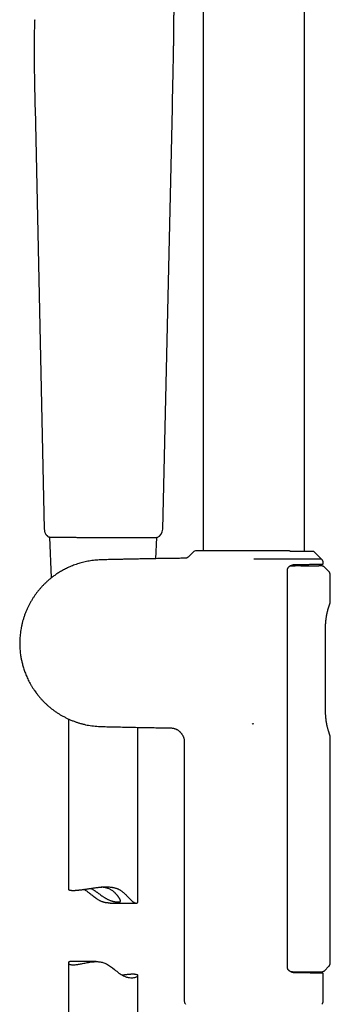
# Model space of a CAD drawing. Header units: millimetres. Extents: x 8 to 871, y 12 to 1888.
# Tile 67 of 114: x 88 to 155, y 1426 to 1639. Entities that reach past the tile are written whole.
import ezdxf

# ---------------------------------------------------------------- set-up
doc = ezdxf.new("R2010")
doc.units = ezdxf.units.MM

msp = doc.modelspace()

# ---------------------------------------------------------------- linework, layer by layer
at = {"color": 7, "linetype": 'Continuous', "lineweight": 30}
for p, q in [((127.6, 1839.51), (127.6, 1524.26)), ((149.5, 1524.13), (149.5, 1839.51)), ((91.26, 1638.77), (91.25, 1638.75)), ((91.27, 1638.81), (91.26, 1638.78)), ((91.31, 1638.92), (91.28, 1638.86)), ((91.3, 1638.92), (91.3, 1638.92)), ((91.3, 1638.92), (91.3, 1638.92)), ((91.33, 1638.96), (91.32, 1638.94)), ((91.35, 1619.84), (93.36, 1528.91)), ((118.91, 1528.91), (120.99, 1619.84)), ((94.38, 1527.21), (94.39, 1527.21)), ((94.48, 1527.19), (94.86, 1518.4)), ((117.43, 1522.56), (117.63, 1527.1)), ((125.46, 1523.96), (124.44, 1522.94)), ((146.16, 1524.25), (146.11, 1524.26)), ((146.19, 1524.25), (146.16, 1524.25)), ((153.15, 1522.46), (151.65, 1523.96)), ((138.55, 1522.43), (138.55, 1522.46)), ((146.41, 1521.01), (146.99, 1521)), ((146.99, 1521), (147.45, 1521)), ((149.5, 1521), (149.5, 1521.33)), ((153.06, 1521), (152.55, 1521.01)), ((153.55, 1521.56), (153.55, 1521.66)), ((154.71, 1519.82), (153.9, 1520.64)), ((145.85, 1434.12), (145.85, 1520.29)), ((155.05, 1513.18), (155.05, 1518.98)), ((154.04, 1489.42), (154.04, 1507.85)), ((98.55, 1487.95), (98.55, 1451.2)), ((138.26, 1486.9), (138.23, 1486.94)), ((138.26, 1486.9), (138.55, 1486.96)), ((113.55, 1448.44), (113.55, 1486.13)), ((123.55, 1483), (123.55, 1427.02)), ((155.05, 1435.32), (155.05, 1484.09)), ((107.55, 1448.18), (113.19, 1448.18)), ((104.56, 1435.53), (98.91, 1435.53)), ((98.55, 1435.28), (98.55, 1384.86)), ((146.87, 1433.33), (146.55, 1433.33)), ((153.35, 1433.05), (153.35, 1433.35)), ((153.85, 1433.62), (154.7, 1434.47)), ((113.55, 1384.86), (113.55, 1432.52)), ((153.55, 1427.02), (153.55, 1432.85))]:
    msp.add_line(p, q, dxfattribs=at)
at = {"color": 7, "linetype": 'Continuous', "lineweight": 30, "flags": 128}
for points in [[(117.68, 1527.11), (117.66, 1527.11), (117.63, 1527.1)], [(98.91, 1435.53), (98.85, 1435.53), (98.78, 1435.52), (98.72, 1435.5), (98.67, 1435.47), (98.63, 1435.44), (98.6, 1435.41), (98.57, 1435.37), (98.56, 1435.32), (98.55, 1435.28), (98.56, 1435.23), (98.57, 1435.18), (98.6, 1435.14), (98.64, 1435.09), (98.68, 1435.05), (98.74, 1435.01), (98.81, 1434.97), (98.89, 1434.94), (98.99, 1434.9), (99.1, 1434.88), (99.22, 1434.86), (99.36, 1434.84), (99.51, 1434.84), (99.67, 1434.84), (99.85, 1434.85), (100.04, 1434.86), (100.21, 1434.88), (100.39, 1434.9), (100.57, 1434.93), (100.77, 1434.96), (100.97, 1435), (101.18, 1435.04), (101.4, 1435.08), (101.63, 1435.13), (101.87, 1435.18), (102.12, 1435.23), (102.37, 1435.28), (102.63, 1435.33), (102.9, 1435.37), (103.17, 1435.42), (103.46, 1435.46), (103.74, 1435.49), (104.11, 1435.52), (104.49, 1435.53), (104.87, 1435.53), (105.06, 1435.51), (105.26, 1435.49), (105.44, 1435.47), (105.63, 1435.43), (105.82, 1435.39), (106.01, 1435.34), (106.2, 1435.28), (106.38, 1435.21), (106.57, 1435.13), (106.75, 1435.04), (106.98, 1434.91), (107.21, 1434.78), (107.44, 1434.63), (107.66, 1434.48), (108.08, 1434.16), (108.5, 1433.83), (108.74, 1433.63), (108.98, 1433.44), (109.22, 1433.25), (109.46, 1433.07), (109.71, 1432.89), (109.96, 1432.73), (110.21, 1432.58), (110.47, 1432.46), (110.63, 1432.38), (110.79, 1432.32), (110.95, 1432.26), (111.11, 1432.21), (111.27, 1432.17), (111.42, 1432.13), (111.57, 1432.1), (111.72, 1432.08), (111.99, 1432.05), (112.24, 1432.04), (112.48, 1432.05), (112.69, 1432.07), (112.81, 1432.09), (112.91, 1432.12), (113.01, 1432.14), (113.1, 1432.17), (113.26, 1432.24), (113.39, 1432.3), (113.44, 1432.35), (113.49, 1432.39), (113.52, 1432.43), (113.54, 1432.47), (113.55, 1432.51), (113.55, 1432.55), (113.53, 1432.59), (113.5, 1432.62), (113.43, 1432.67), (113.34, 1432.71), (113.21, 1432.75), (113.06, 1432.77), (113.06, 1432.77)]]:
    msp.add_lwpolyline(points, dxfattribs=at)
at = {"color": 7, "linetype": 'Continuous', "lineweight": 30}
for centre, radius, start, end in [((116.91, 1528.95), 2, 293.5697, 358.6892), ((126.17, 1523.26), 1, 90, 135), ((150.94, 1523.26), 1, 45, 56.9869), ((124.55, 1427.02), 1, 180, 225), ((152.55, 1427.02), 1, 315, 0)]:
    msp.add_arc(centre, radius, start, end, dxfattribs=at)
for points, knots in [([(120.98, 1619.84), (120.99, 1620.33), (121.01, 1621.29), (121.04, 1622.72), (121.08, 1624.12), (121.11, 1625.49), (121.14, 1626.81), (121.16, 1628.09), (121.19, 1629.3), (121.21, 1630.46), (121.23, 1631.58), (121.25, 1632.67), (121.27, 1633.74), (121.29, 1634.77), (121.3, 1635.77), (121.31, 1636.74), (121.32, 1637.68), (121.33, 1638.59), (121.33, 1639.46), (121.34, 1640.3), (121.34, 1641.12), (121.34, 1641.91), (121.33, 1642.67), (121.33, 1643.42), (121.32, 1644.13), (121.31, 1644.82), (121.3, 1645.48), (121.29, 1646.11), (121.28, 1646.71), (121.27, 1647.29), (121.25, 1647.84), (121.24, 1648.37), (121.22, 1648.88), (121.21, 1649.37), (121.19, 1649.85), (121.17, 1650.33), (121.15, 1650.84), (121.13, 1651.39), (121.1, 1651.97), (121.07, 1652.59), (121.04, 1653.24), (121, 1653.92), (120.95, 1654.62), (120.91, 1655.34), (120.85, 1656.07), (120.8, 1656.81), (120.74, 1657.58), (120.67, 1658.37), (120.6, 1659.19), (120.51, 1660.03), (120.43, 1660.9), (120.33, 1661.79), (120.22, 1662.72), (120.11, 1663.66), (119.99, 1664.62), (119.85, 1665.61), (119.71, 1666.62), (119.56, 1667.67), (119.39, 1668.75), (119.21, 1669.86), (119.01, 1671.01), (118.81, 1672.19), (118.59, 1673.39), (118.35, 1674.61), (118.11, 1675.86), (117.85, 1677.14), (117.57, 1678.46), (117.28, 1679.82), (116.97, 1681.22), (116.65, 1682.65), (116.31, 1684.12), (115.96, 1685.61), (115.6, 1687.13), (115.35, 1688.16), (115.23, 1688.68)], [0, 0, 0, 0, 0.0210982, 0.0417328, 0.0618869, 0.0815483, 0.1007083, 0.1193617, 0.1364825, 0.15315, 0.169365, 0.1851297, 0.200447, 0.2153207, 0.229755, 0.2437546, 0.2573244, 0.2704693, 0.2829709, 0.2950723, 0.3067783, 0.3180933, 0.329217, 0.3399443, 0.3502794, 0.3602261, 0.3697882, 0.3788082, 0.3874633, 0.395756, 0.4036889, 0.4114149, 0.4187706, 0.4257576, 0.4324838, 0.4394928, 0.4468609, 0.4545879, 0.4631561, 0.4721263, 0.481499, 0.4912749, 0.5014554, 0.512042, 0.5223975, 0.5331181, 0.5442064, 0.5556655, 0.5674991, 0.5797112, 0.5923066, 0.6052904, 0.6186684, 0.632447, 0.6463761, 0.6607051, 0.6754415, 0.6905929, 0.7064544, 0.7227632, 0.7395277, 0.7567565, 0.7744578, 0.79231, 0.8106314, 0.8294271, 0.8487005, 0.8688616, 0.889521, 0.9106746, 0.9323146, 0.9544285, 0.9769983, 1, 1, 1, 1]), ([(91.25, 1638.75), (91.23, 1637.74), (91.18, 1635.7), (91.17, 1632.6), (91.18, 1629.46), (91.22, 1626.28), (91.28, 1623.07), (91.32, 1620.92), (91.35, 1619.84)], [0, 0, 0, 0, 0.160564, 0.324225, 0.490565, 0.659069, 0.829122, 1, 1, 1, 1]), ([(91.31, 1638.92), (91.3, 1638.92), (91.29, 1638.9), (91.27, 1638.86), (91.25, 1638.8), (91.25, 1638.77), (91.25, 1638.75)], [0, 0, 0, 0, 0.083321, 0.402185, 0.709201, 1, 1, 1, 1]), ([(91.33, 1638.96), (91.31, 1638.92), (91.28, 1638.86), (91.26, 1638.8), (91.26, 1638.77)], [0, 0, 0, 0, 0.519753, 1, 1, 1, 1]), ([(93.36, 1528.91), (93.36, 1528.83), (93.37, 1528.67), (93.42, 1528.43), (93.5, 1528.18), (93.61, 1527.98), (93.72, 1527.8), (93.83, 1527.66), (93.95, 1527.53), (94.08, 1527.41), (94.22, 1527.3), (94.33, 1527.24), (94.38, 1527.21)], [0, 0, 0, 0, 0.114143, 0.233064, 0.356113, 0.482465, 0.568089, 0.654424, 0.74113, 0.827859, 0.914263, 1, 1, 1, 1]), ([(94.45, 1527.19), (94.44, 1527.19), (94.41, 1527.19), (94.39, 1527.2), (94.38, 1527.21)], [0, 0, 0, 0, 0.329428, 1, 1, 1, 1]), ([(94.39, 1527.21), (94.4, 1527.2), (94.43, 1527.19), (94.48, 1527.19), (94.51, 1527.19), (94.54, 1527.19), (94.57, 1527.19), (94.61, 1527.19), (94.66, 1527.19), (94.73, 1527.19), (94.83, 1527.19), (94.97, 1527.19), (95.16, 1527.18), (95.38, 1527.18), (95.63, 1527.18), (95.9, 1527.18), (96.2, 1527.18), (96.52, 1527.18), (96.86, 1527.18), (97.23, 1527.18), (97.62, 1527.18), (98.03, 1527.18), (98.47, 1527.17), (98.92, 1527.17), (99.39, 1527.17), (99.88, 1527.17), (100.38, 1527.17), (100.88, 1527.16), (101.37, 1527.16), (101.84, 1527.16), (102.32, 1527.16), (102.69, 1527.16), (102.94, 1527.16), (103.08, 1527.15), (103.21, 1527.15), (103.34, 1527.15), (103.48, 1527.15), (103.62, 1527.15), (103.77, 1527.15), (103.95, 1527.15), (104.15, 1527.15), (104.37, 1527.15), (104.62, 1527.15), (104.9, 1527.15), (105.2, 1527.14), (105.41, 1527.14), (105.52, 1527.14)], [0, 0, 0, 0, 0.014716, 0.031408, 0.047111, 0.062007, 0.076373, 0.090236, 0.111023, 0.130641, 0.150038, 0.18463, 0.219133, 0.253554, 0.287147, 0.320789, 0.354455, 0.38812, 0.421781, 0.455416, 0.488993, 0.522569, 0.556189, 0.589834, 0.623487, 0.657141, 0.690797, 0.724451, 0.753899, 0.783325, 0.812736, 0.841993, 0.850057, 0.858058, 0.865996, 0.873871, 0.881684, 0.889562, 0.898454, 0.908555, 0.920438, 0.933655, 0.948212, 0.964115, 0.981375, 1, 1, 1, 1]), ([(94.39, 1527.21), (94.4, 1527.2), (94.43, 1527.19), (94.46, 1527.19), (94.48, 1527.19)], [0, 0, 0, 0, 0.483143, 1, 1, 1, 1]), ([(105.51, 1527.14), (105.68, 1527.14), (106.03, 1527.14), (106.39, 1527.14), (106.56, 1527.13)], [0, 0, 0, 0, 0.4999601, 1, 1, 1, 1]), ([(106.56, 1527.13), (106.73, 1527.13), (107.07, 1527.13), (107.59, 1527.13), (108.1, 1527.13), (108.6, 1527.13), (109.1, 1527.12), (109.6, 1527.12), (110.08, 1527.12), (110.56, 1527.12), (111.03, 1527.12), (111.53, 1527.12), (112.06, 1527.12), (112.6, 1527.11), (113.12, 1527.11), (113.58, 1527.11), (114, 1527.11), (114.36, 1527.11), (114.71, 1527.11), (115.05, 1527.11), (115.39, 1527.11), (115.73, 1527.11), (116.07, 1527.11), (116.38, 1527.11), (116.63, 1527.1), (116.85, 1527.1), (117.02, 1527.1), (117.17, 1527.1), (117.31, 1527.1), (117.4, 1527.1), (117.47, 1527.1), (117.51, 1527.1), (117.55, 1527.1), (117.57, 1527.1), (117.59, 1527.1), (117.61, 1527.1), (117.62, 1527.1), (117.63, 1527.1), (117.64, 1527.1), (117.65, 1527.1), (117.66, 1527.1), (117.67, 1527.11), (117.67, 1527.11), (117.67, 1527.11), (117.68, 1527.11)], [0, 0, 0, 0, 0.029112, 0.058254, 0.087423, 0.116611, 0.14581, 0.175012, 0.204208, 0.233392, 0.262557, 0.291731, 0.32821, 0.364686, 0.401143, 0.437559, 0.466651, 0.495696, 0.52473, 0.553826, 0.582966, 0.619428, 0.655895, 0.692297, 0.728638, 0.757721, 0.786815, 0.815723, 0.844739, 0.874699, 0.891756, 0.908328, 0.92381, 0.937647, 0.949734, 0.960026, 0.968877, 0.97641, 0.982747, 0.98865, 0.993343, 0.997002, 0.999804, 1, 1, 1, 1]), ([(123.74, 1522.65), (123.68, 1522.65), (123.14, 1522.64), (122.15, 1522.63), (120.78, 1522.61), (119.42, 1522.59), (118.09, 1522.57), (116.8, 1522.55), (115.54, 1522.52), (114.31, 1522.5), (113.12, 1522.47), (112, 1522.45), (110.95, 1522.43), (109.98, 1522.41), (109.03, 1522.39), (108.11, 1522.37), (107.27, 1522.35), (106.52, 1522.33), (105.85, 1522.31), (105.2, 1522.28), (104.57, 1522.24), (103.95, 1522.19), (103.33, 1522.11), (102.73, 1522), (102.15, 1521.88), (101.59, 1521.75), (101.06, 1521.6), (100.51, 1521.43), (99.96, 1521.24), (99.41, 1521.04), (98.89, 1520.82), (98.39, 1520.59), (97.92, 1520.36), (97.47, 1520.13), (97.04, 1519.89), (96.64, 1519.65), (96.27, 1519.42), (95.92, 1519.19), (95.6, 1518.96), (95.3, 1518.74), (94.94, 1518.47), (94.52, 1518.13), (94.04, 1517.71), (93.56, 1517.26), (93.08, 1516.79), (92.64, 1516.31), (92.24, 1515.85), (91.87, 1515.39), (91.5, 1514.91), (91.15, 1514.4), (90.81, 1513.88), (90.47, 1513.33), (90.16, 1512.76), (89.85, 1512.16), (89.56, 1511.54), (89.29, 1510.89), (89.05, 1510.22), (88.83, 1509.55), (88.64, 1508.87), (88.48, 1508.19), (88.34, 1507.51), (88.23, 1506.84), (88.15, 1506.17), (88.09, 1505.51), (88.06, 1504.87), (88.05, 1504.24), (88.06, 1503.62), (88.1, 1503.01), (88.15, 1502.43), (88.21, 1501.9), (88.28, 1501.44), (88.35, 1501.03), (88.43, 1500.63), (88.52, 1500.24), (88.62, 1499.83), (88.73, 1499.4), (88.87, 1498.95), (89.02, 1498.49), (89.18, 1498.03), (89.36, 1497.56), (89.56, 1497.09), (89.78, 1496.6), (90.03, 1496.09), (90.3, 1495.58), (90.6, 1495.07), (90.93, 1494.54), (91.27, 1494.04), (91.61, 1493.56), (91.96, 1493.1), (92.34, 1492.65), (92.74, 1492.19), (93.17, 1491.74), (93.61, 1491.3), (94.07, 1490.87), (94.55, 1490.46), (95.05, 1490.06), (95.57, 1489.67), (96.11, 1489.29), (96.67, 1488.94), (97.24, 1488.61), (97.84, 1488.29), (98.46, 1487.99), (99.1, 1487.7), (99.74, 1487.45), (100.36, 1487.23), (100.98, 1487.03), (101.61, 1486.86), (102.26, 1486.7), (102.93, 1486.57), (103.61, 1486.47), (104.31, 1486.39), (105.02, 1486.33), (105.74, 1486.3), (106.47, 1486.28), (107.2, 1486.27), (108.2, 1486.25), (109.45, 1486.22), (110.92, 1486.19), (112.36, 1486.15), (113.77, 1486.12), (115.21, 1486.09), (116.67, 1486.07), (118.17, 1486.04), (119.48, 1486.02), (120.3, 1486.01), (120.6, 1486)], [0, 0, 0, 0, 0.002254, 0.018023, 0.033438, 0.048798, 0.063779, 0.078376, 0.092586, 0.106406, 0.119836, 0.132877, 0.144173, 0.155167, 0.165861, 0.176258, 0.186359, 0.194081, 0.201609, 0.208939, 0.216066, 0.222982, 0.23009, 0.236976, 0.24365, 0.250117, 0.256382, 0.26245, 0.269352, 0.27599, 0.282369, 0.288493, 0.294472, 0.300194, 0.305665, 0.310887, 0.315864, 0.320517, 0.324938, 0.329132, 0.3331, 0.34017, 0.347403, 0.354799, 0.362356, 0.370069, 0.376617, 0.383278, 0.39006, 0.39697, 0.404019, 0.411218, 0.418577, 0.426115, 0.433847, 0.441796, 0.449862, 0.457869, 0.465821, 0.473701, 0.48149, 0.489171, 0.496731, 0.504156, 0.511438, 0.51857, 0.525544, 0.532357, 0.539001, 0.545475, 0.550215, 0.554854, 0.559393, 0.563859, 0.56856, 0.573576, 0.578905, 0.58455, 0.589875, 0.595453, 0.601284, 0.607369, 0.613707, 0.620179, 0.626896, 0.633859, 0.641066, 0.647373, 0.653856, 0.660514, 0.667347, 0.674354, 0.681534, 0.688462, 0.695543, 0.702777, 0.710163, 0.717702, 0.724987, 0.73242, 0.740013, 0.747772, 0.755707, 0.763821, 0.77092, 0.778156, 0.785532, 0.793052, 0.800722, 0.808549, 0.816524, 0.82449, 0.83258, 0.840791, 0.849114, 0.85754, 0.874374, 0.891565, 0.907194, 0.923071, 0.9392, 0.955589, 0.972591, 0.989887, 1, 1, 1, 1]), ([(124.44, 1522.94), (124.41, 1522.91), (124.34, 1522.85), (124.24, 1522.78), (124.12, 1522.72), (124, 1522.68), (123.87, 1522.65), (123.79, 1522.65), (123.74, 1522.65)], [0, 0, 0, 0, 0.1643488, 0.331465, 0.5, 0.668535, 0.8356512, 1, 1, 1, 1]), ([(146.11, 1524.26), (145.94, 1524.26), (145.59, 1524.26), (145.04, 1524.26), (144.47, 1524.26), (143.88, 1524.26), (143.35, 1524.26), (142.87, 1524.26), (142.46, 1524.26), (142.04, 1524.26), (141.62, 1524.26), (141.19, 1524.26), (140.76, 1524.26), (140.33, 1524.26), (139.84, 1524.26), (139.29, 1524.26), (138.69, 1524.26), (138.09, 1524.26), (137.49, 1524.26), (136.89, 1524.26), (136.3, 1524.26), (135.71, 1524.26), (135.14, 1524.26), (134.58, 1524.26), (134.02, 1524.26), (133.47, 1524.26), (132.97, 1524.26), (132.51, 1524.26), (132.1, 1524.26), (131.69, 1524.26), (131.3, 1524.26), (130.91, 1524.26), (130.54, 1524.26), (130.18, 1524.26), (129.84, 1524.26), (129.52, 1524.26), (129.21, 1524.26), (128.92, 1524.26), (128.63, 1524.26), (128.37, 1524.26), (128.1, 1524.26), (127.85, 1524.26), (127.61, 1524.26), (127.39, 1524.26), (127.19, 1524.26), (127, 1524.26), (126.83, 1524.26), (126.68, 1524.26), (126.54, 1524.26), (126.43, 1524.26), (126.33, 1524.26), (126.26, 1524.26), (126.21, 1524.26), (126.17, 1524.26), (126.17, 1524.26), (126.17, 1524.26)], [0, 0, 0, 0, 0.0238762, 0.0476499, 0.0713883, 0.0951589, 0.119029, 0.1350022, 0.1509142, 0.1667848, 0.1826342, 0.1984823, 0.2143494, 0.2302556, 0.2462206, 0.2681064, 0.2898868, 0.3116134, 0.3333378, 0.3551121, 0.3769877, 0.3985675, 0.4200462, 0.4414732, 0.462898, 0.4843703, 0.5059397, 0.5234635, 0.5409195, 0.558334, 0.5757337, 0.5931451, 0.6105947, 0.628109, 0.6448605, 0.6615526, 0.6782083, 0.6948508, 0.7115034, 0.7281893, 0.7449316, 0.7628512, 0.7806985, 0.7985016, 0.8162889, 0.8340889, 0.8519299, 0.8698402, 0.8885194, 0.9071168, 0.9256645, 0.9441945, 0.962739, 0.9813302, 1, 1, 1, 1]), ([(146.47, 1524.13), (146.44, 1524.15), (146.38, 1524.19), (146.3, 1524.23), (146.24, 1524.24), (146.21, 1524.24)], [0, 0, 0, 0, 0.318787, 0.739415, 1, 1, 1, 1]), ([(146.47, 1524.13), (146.47, 1524.13), (146.47, 1524.13), (146.47, 1524.11), (146.46, 1524.1), (146.46, 1524.09)], [0, 0, 0, 0, 0.2769226, 0.6872438, 1, 1, 1, 1]), ([(151.37, 1524.13), (151.37, 1524.13), (151.36, 1524.13), (151.34, 1524.13), (151.31, 1524.13), (151.27, 1524.13), (151.23, 1524.13), (151.19, 1524.13), (151.15, 1524.13), (151.11, 1524.13), (151.07, 1524.13), (151.04, 1524.13), (151, 1524.13), (150.96, 1524.13), (150.88, 1524.13), (150.76, 1524.13), (150.56, 1524.13), (150.34, 1524.13), (150.11, 1524.13), (149.88, 1524.13), (149.65, 1524.13), (149.4, 1524.13), (149.15, 1524.13), (148.95, 1524.13), (148.81, 1524.13), (148.72, 1524.13), (148.63, 1524.13), (148.52, 1524.13), (148.39, 1524.13), (148.25, 1524.13), (148.09, 1524.13), (147.9, 1524.13), (147.69, 1524.13), (147.46, 1524.13), (147.2, 1524.13), (146.91, 1524.14), (146.66, 1524.14), (146.51, 1524.13), (146.47, 1524.13)], [0, 0, 0, 0, 0.035873, 0.069227, 0.100079, 0.128444, 0.154331, 0.17775, 0.198708, 0.215762, 0.230788, 0.245177, 0.259673, 0.274276, 0.288987, 0.339942, 0.391792, 0.443694, 0.495623, 0.537157, 0.578604, 0.619901, 0.659549, 0.697083, 0.709728, 0.722118, 0.735059, 0.750024, 0.767058, 0.786165, 0.807336, 0.830561, 0.857072, 0.885776, 0.916645, 0.949739, 0.985141, 1, 1, 1, 1]), ([(151.49, 1524.09), (151.47, 1524.1), (151.43, 1524.12), (151.39, 1524.13), (151.37, 1524.13)], [0, 0, 0, 0, 0.47279, 1, 1, 1, 1]), ([(153.14, 1522.46), (153.15, 1522.46), (153.15, 1522.46), (153.13, 1522.46), (153.08, 1522.46), (153.01, 1522.46), (152.91, 1522.46), (152.79, 1522.46), (152.63, 1522.46), (152.46, 1522.46), (152.25, 1522.46), (152.03, 1522.46), (151.79, 1522.46), (151.52, 1522.46), (151.23, 1522.46), (150.91, 1522.46), (150.57, 1522.46), (150.2, 1522.46), (149.82, 1522.46), (149.42, 1522.46), (149.01, 1522.46), (148.58, 1522.46), (148.13, 1522.46), (147.68, 1522.46), (147.2, 1522.46), (146.72, 1522.46), (146.21, 1522.46), (145.69, 1522.46), (145.16, 1522.46), (144.6, 1522.46), (144.05, 1522.46), (143.48, 1522.46), (142.91, 1522.46), (142.33, 1522.45), (141.74, 1522.45), (141.14, 1522.45), (140.54, 1522.45), (139.92, 1522.45), (139.38, 1522.45), (138.93, 1522.46), (138.68, 1522.46), (138.55, 1522.46)], [0, 0, 0, 0, 0.009877, 0.036225, 0.062618, 0.089149, 0.115726, 0.142835, 0.169992, 0.1973, 0.224659, 0.250982, 0.27735, 0.303849, 0.330394, 0.357469, 0.384597, 0.411881, 0.439218, 0.465428, 0.491724, 0.518062, 0.544484, 0.570262, 0.596083, 0.622247, 0.648411, 0.674767, 0.701123, 0.727832, 0.754585, 0.780688, 0.80683, 0.833309, 0.859787, 0.886466, 0.913146, 0.940203, 0.967312, 0.983651, 1, 1, 1, 1]), ([(145.85, 1520.29), (145.85, 1520.33), (145.86, 1520.39), (145.89, 1520.49), (145.93, 1520.57), (145.97, 1520.64), (146.03, 1520.71), (146.09, 1520.77), (146.17, 1520.85), (146.28, 1520.93), (146.42, 1521.02), (146.55, 1521.09), (146.66, 1521.13), (146.75, 1521.17), (146.84, 1521.2), (146.94, 1521.23), (147.06, 1521.26), (147.2, 1521.29), (147.35, 1521.31), (147.45, 1521.31), (147.5, 1521.31)], [0, 0, 0, 0, 0.042935, 0.08369, 0.121935, 0.157444, 0.200601, 0.238385, 0.276019, 0.355922, 0.43776, 0.513104, 0.563077, 0.612479, 0.65981, 0.709202, 0.771323, 0.845053, 0.92184, 1, 1, 1, 1]), ([(147.48, 1521.31), (147.66, 1521.31), (148.02, 1521.31), (148.52, 1521.32), (149.01, 1521.32), (149.48, 1521.33), (149.9, 1521.33), (150.28, 1521.33), (150.62, 1521.34), (150.95, 1521.34), (151.25, 1521.34), (151.54, 1521.34), (151.83, 1521.35), (152.1, 1521.35), (152.37, 1521.35), (152.6, 1521.35), (152.81, 1521.36), (152.97, 1521.36), (153.09, 1521.36), (153.19, 1521.36), (153.26, 1521.36), (153.32, 1521.36), (153.35, 1521.36), (153.35, 1521.36), (153.35, 1521.36)], [0, 0, 0, 0, 0.049434, 0.098711, 0.147934, 0.197205, 0.246626, 0.288974, 0.331189, 0.373335, 0.415476, 0.457678, 0.500005, 0.550802, 0.601427, 0.651989, 0.702601, 0.753374, 0.794589, 0.83568, 0.876708, 0.917731, 0.958809, 1, 1, 1, 1]), ([(148.72, 1521), (148.78, 1521), (148.93, 1521), (149.18, 1521), (149.5, 1521), (149.87, 1521), (150.27, 1521), (150.71, 1521), (151.15, 1521.01), (151.49, 1521.01), (151.73, 1521.01), (151.89, 1521.01), (152.03, 1521.01), (152.15, 1521.01), (152.25, 1521.01), (152.33, 1521.01), (152.44, 1521.01), (152.52, 1521.01), (152.56, 1521.01), (152.55, 1521.01), (152.55, 1521.01)], [0, 0, 0, 0, 0.0255094, 0.0615474, 0.1081135, 0.1652068, 0.2328263, 0.310971, 0.3996395, 0.4988302, 0.5470237, 0.5937813, 0.639103, 0.6829888, 0.7254387, 0.7664525, 0.8060305, 0.9074424, 0.9980012, 1, 1, 1, 1]), ([(153.9, 1520.64), (153.86, 1520.68), (153.78, 1520.75), (153.65, 1520.84), (153.51, 1520.91), (153.36, 1520.96), (153.21, 1521), (153.11, 1521), (153.06, 1521)], [0, 0, 0, 0, 0.168061, 0.339032, 0.511452, 0.683781, 0.854485, 1, 1, 1, 1]), ([(153.55, 1521.66), (153.55, 1521.69), (153.55, 1521.77), (153.53, 1521.88), (153.5, 1521.99), (153.45, 1522.1), (153.39, 1522.2), (153.32, 1522.3), (153.24, 1522.39), (153.17, 1522.44), (153.14, 1522.47)], [0, 0, 0, 0, 0.1141356, 0.2327133, 0.355219, 0.4810011, 0.6092818, 0.7391806, 0.8697468, 1, 1, 1, 1]), ([(153.35, 1521.36), (153.38, 1521.36), (153.42, 1521.37), (153.46, 1521.39), (153.49, 1521.42), (153.52, 1521.45), (153.55, 1521.5), (153.55, 1521.53), (153.55, 1521.56)], [0, 0, 0, 0, 0.239145, 0.367949, 0.499551, 0.631219, 0.760216, 1, 1, 1, 1]), ([(155.05, 1518.98), (155.05, 1519.02), (155.05, 1519.09), (155.03, 1519.21), (155, 1519.32), (154.96, 1519.43), (154.91, 1519.54), (154.85, 1519.64), (154.79, 1519.74), (154.73, 1519.79), (154.71, 1519.82)], [0, 0, 0, 0, 0.1229465, 0.2476497, 0.3735498, 0.5000536, 0.6265503, 0.7524297, 0.877099, 1, 1, 1, 1]), ([(154.04, 1507.84), (154.04, 1507.89), (154.04, 1508), (154.05, 1508.16), (154.05, 1508.3), (154.05, 1508.41), (154.06, 1508.5), (154.06, 1508.57), (154.06, 1508.62), (154.07, 1508.67), (154.07, 1508.73), (154.08, 1508.82), (154.09, 1508.97), (154.11, 1509.16), (154.13, 1509.37), (154.16, 1509.58), (154.19, 1509.82), (154.22, 1510.05), (154.27, 1510.28), (154.31, 1510.51), (154.36, 1510.74), (154.41, 1510.97), (154.47, 1511.21), (154.53, 1511.44), (154.59, 1511.67), (154.66, 1511.89), (154.72, 1512.08), (154.77, 1512.24), (154.82, 1512.38), (154.86, 1512.51), (154.89, 1512.58), (154.9, 1512.62)], [0, 0, 0, 0, 0.024887, 0.051744, 0.074405, 0.091958, 0.105897, 0.116245, 0.124048, 0.132233, 0.140979, 0.150288, 0.178805, 0.211679, 0.244845, 0.281536, 0.321655, 0.364844, 0.404637, 0.446704, 0.4911, 0.53788, 0.587059, 0.638642, 0.692636, 0.749051, 0.807914, 0.853703, 0.900937, 0.949675, 1, 1, 1, 1]), ([(154.9, 1512.61), (154.91, 1512.65), (154.94, 1512.72), (154.96, 1512.8), (154.98, 1512.85), (155, 1512.89), (155, 1512.89), (155, 1512.9)], [0, 0, 0, 0, 0.191219, 0.393886, 0.596124, 0.79811, 1, 1, 1, 1]), ([(155, 1512.9), (155.01, 1512.94), (155.04, 1513.03), (155.05, 1513.13), (155.05, 1513.18)], [0, 0, 0, 0, 0.501812, 1, 1, 1, 1]), ([(154.9, 1484.65), (154.89, 1484.68), (154.87, 1484.75), (154.82, 1484.87), (154.78, 1485.01), (154.73, 1485.15), (154.68, 1485.31), (154.63, 1485.48), (154.57, 1485.68), (154.52, 1485.88), (154.46, 1486.09), (154.41, 1486.3), (154.36, 1486.52), (154.32, 1486.73), (154.28, 1486.94), (154.24, 1487.13), (154.21, 1487.31), (154.19, 1487.48), (154.16, 1487.65), (154.14, 1487.8), (154.13, 1487.95), (154.11, 1488.1), (154.09, 1488.26), (154.08, 1488.47), (154.06, 1488.75), (154.04, 1489.09), (154.04, 1489.32), (154.04, 1489.42)], [0, 0, 0, 0, 0.049029, 0.09632, 0.141947, 0.185963, 0.228401, 0.279259, 0.327711, 0.373768, 0.417439, 0.464433, 0.508333, 0.549167, 0.586981, 0.621808, 0.653677, 0.682609, 0.712674, 0.738785, 0.762862, 0.787543, 0.81285, 0.838785, 0.892553, 0.948625, 1, 1, 1, 1]), ([(120.59, 1486), (120.67, 1486), (120.82, 1486), (121.03, 1485.97), (121.24, 1485.93), (121.43, 1485.87), (121.61, 1485.81), (121.8, 1485.74), (122, 1485.64), (122.2, 1485.52), (122.39, 1485.38), (122.55, 1485.24), (122.69, 1485.11), (122.81, 1484.98), (122.93, 1484.83), (123.05, 1484.67), (123.16, 1484.48), (123.27, 1484.28), (123.36, 1484.07), (123.44, 1483.83), (123.5, 1483.57), (123.54, 1483.29), (123.55, 1483.1), (123.55, 1483)], [0, 0, 0, 0, 0.048442, 0.095321, 0.140336, 0.183215, 0.223722, 0.26165, 0.313842, 0.364459, 0.414352, 0.46335, 0.501803, 0.539515, 0.577194, 0.620445, 0.670213, 0.716437, 0.766696, 0.820646, 0.877862, 0.937838, 1, 1, 1, 1]), ([(155, 1484.37), (155, 1484.37), (155, 1484.38), (154.98, 1484.41), (154.97, 1484.47), (154.94, 1484.54), (154.91, 1484.61), (154.9, 1484.65)], [0, 0, 0, 0, 0.190034, 0.394713, 0.599844, 0.805625, 1, 1, 1, 1]), ([(155.05, 1484.09), (155.05, 1484.14), (155.04, 1484.23), (155.01, 1484.33), (155, 1484.37)], [0, 0, 0, 0, 0.498225, 1, 1, 1, 1]), ([(98.55, 1451.2), (98.55, 1451.19), (98.55, 1451.16), (98.57, 1451.13), (98.61, 1451.09), (98.67, 1451.05), (98.76, 1451.01), (98.89, 1450.97), (98.99, 1450.95), (99.05, 1450.95)], [0, 0, 0, 0, 0.092941, 0.207546, 0.322354, 0.490073, 0.65913, 0.828869, 1, 1, 1, 1]), ([(99.05, 1450.95), (99.08, 1450.94), (99.16, 1450.93), (99.28, 1450.92), (99.42, 1450.92), (99.56, 1450.92), (99.72, 1450.92), (99.89, 1450.92), (100.08, 1450.93), (100.27, 1450.94), (100.46, 1450.96), (100.67, 1450.98), (100.88, 1451), (101.11, 1451.03), (101.34, 1451.05), (101.58, 1451.09), (101.83, 1451.12), (102.09, 1451.16), (102.35, 1451.19), (102.62, 1451.23), (102.9, 1451.27), (103.18, 1451.32), (103.46, 1451.36), (103.76, 1451.4), (104.05, 1451.45), (104.36, 1451.49), (104.66, 1451.53), (104.97, 1451.56), (105.29, 1451.6), (105.61, 1451.63), (105.93, 1451.65), (106.25, 1451.67), (106.58, 1451.68), (106.94, 1451.68), (107.34, 1451.66), (107.69, 1451.63), (107.98, 1451.59), (108.19, 1451.56), (108.39, 1451.51), (108.6, 1451.46), (108.79, 1451.4), (108.99, 1451.34), (109.18, 1451.26), (109.36, 1451.18), (109.54, 1451.09), (109.72, 1450.99), (109.89, 1450.89), (110.09, 1450.75), (110.32, 1450.57), (110.57, 1450.35), (110.81, 1450.13), (111.04, 1449.89), (111.26, 1449.66), (111.47, 1449.43), (111.69, 1449.21), (111.89, 1448.99), (112.09, 1448.79), (112.26, 1448.65), (112.39, 1448.54), (112.48, 1448.47), (112.58, 1448.4), (112.67, 1448.35), (112.75, 1448.3), (112.84, 1448.26), (112.92, 1448.23), (113.02, 1448.2), (113.13, 1448.18), (113.24, 1448.18), (113.32, 1448.2), (113.38, 1448.22), (113.44, 1448.24), (113.48, 1448.27), (113.51, 1448.31), (113.54, 1448.35), (113.55, 1448.39), (113.55, 1448.42), (113.55, 1448.44)], [0, 0, 0, 0, 0.013766, 0.027556, 0.041533, 0.05551, 0.069588, 0.083666, 0.097938, 0.112237, 0.126003, 0.139793, 0.153764, 0.167735, 0.181803, 0.195871, 0.210125, 0.224403, 0.238391, 0.252401, 0.266587, 0.280774, 0.295054, 0.309334, 0.323795, 0.338281, 0.352752, 0.36725, 0.381964, 0.396679, 0.411517, 0.426355, 0.441443, 0.456572, 0.476417, 0.496509, 0.506624, 0.516739, 0.526987, 0.537256, 0.547175, 0.557113, 0.567209, 0.577305, 0.587487, 0.59767, 0.608013, 0.618376, 0.635606, 0.652885, 0.670264, 0.687666, 0.705264, 0.722882, 0.740573, 0.758304, 0.775838, 0.793577, 0.802513, 0.811449, 0.820523, 0.829622, 0.838387, 0.847174, 0.85611, 0.865046, 0.883062, 0.901357, 0.913515, 0.925698, 0.938045, 0.950393, 0.962818, 0.975244, 0.987813, 1, 1, 1, 1]), ([(107.55, 1448.19), (107.44, 1448.19), (107.28, 1448.19), (107.04, 1448.2), (106.85, 1448.22), (106.66, 1448.25), (106.47, 1448.28), (106.28, 1448.33), (106.09, 1448.38), (105.9, 1448.44), (105.72, 1448.51), (105.53, 1448.59), (105.33, 1448.69), (105.12, 1448.8), (104.89, 1448.94), (104.67, 1449.08), (104.37, 1449.29), (104.02, 1449.56), (103.66, 1449.84), (103.36, 1450.09), (103.12, 1450.28), (102.88, 1450.47), (102.64, 1450.65), (102.4, 1450.83), (102.15, 1450.99), (101.98, 1451.08), (101.9, 1451.13)], [0, 0, 0, 0, 0.046883, 0.076072, 0.105317, 0.133754, 0.162253, 0.191291, 0.220328, 0.249686, 0.279046, 0.308978, 0.338977, 0.378573, 0.418274, 0.458474, 0.498677, 0.579462, 0.66092, 0.708825, 0.756769, 0.804856, 0.853015, 0.902153, 0.951457, 1, 1, 1, 1]), ([(103.37, 1451.35), (103.4, 1451.33), (103.48, 1451.3), (103.64, 1451.22), (103.84, 1451.11), (104.05, 1450.98), (104.25, 1450.86), (104.43, 1450.74), (104.58, 1450.62), (104.74, 1450.51), (104.96, 1450.35), (105.23, 1450.14), (105.57, 1449.9), (105.86, 1449.69), (106.1, 1449.53), (106.28, 1449.41), (106.46, 1449.3), (106.65, 1449.18), (106.85, 1449.08), (107.06, 1448.97), (107.29, 1448.87), (107.53, 1448.76), (107.78, 1448.68), (108.02, 1448.6), (108.25, 1448.54), (108.47, 1448.49), (108.68, 1448.46), (108.87, 1448.43), (109.05, 1448.41), (109.21, 1448.41), (109.36, 1448.41), (109.48, 1448.41), (109.59, 1448.43), (109.68, 1448.46), (109.74, 1448.5), (109.78, 1448.55), (109.8, 1448.61), (109.8, 1448.69), (109.78, 1448.78), (109.74, 1448.88), (109.68, 1449), (109.61, 1449.13), (109.53, 1449.26), (109.44, 1449.4), (109.34, 1449.53), (109.25, 1449.66), (109.15, 1449.78), (109.05, 1449.91), (108.93, 1450.05), (108.81, 1450.18), (108.68, 1450.31), (108.53, 1450.46), (108.34, 1450.63), (108.12, 1450.8), (107.87, 1450.97), (107.61, 1451.11), (107.32, 1451.24), (107.03, 1451.35), (106.71, 1451.44), (106.4, 1451.51), (106.11, 1451.57), (105.85, 1451.6), (105.68, 1451.62), (105.61, 1451.63)], [0, 0, 0, 0, 0.006829, 0.023397, 0.040188, 0.05709, 0.074208, 0.086419, 0.098658, 0.111065, 0.123472, 0.148438, 0.173712, 0.1993, 0.212172, 0.225068, 0.238273, 0.251511, 0.264867, 0.278267, 0.294913, 0.311784, 0.328776, 0.346017, 0.362665, 0.379557, 0.39657, 0.413829, 0.430475, 0.44734, 0.464317, 0.481521, 0.498829, 0.516391, 0.534085, 0.552054, 0.568922, 0.586048, 0.603305, 0.620827, 0.637293, 0.653945, 0.670682, 0.687587, 0.700764, 0.713968, 0.727249, 0.740552, 0.754109, 0.767687, 0.781331, 0.794997, 0.814367, 0.833938, 0.853629, 0.873589, 0.89297, 0.912725, 0.932678, 0.953038, 0.969671, 0.986534, 1, 1, 1, 1]), ([(147.5, 1433.1), (147.46, 1433.1), (147.37, 1433.1), (147.24, 1433.12), (147.11, 1433.14), (147, 1433.16), (146.89, 1433.19), (146.79, 1433.23), (146.68, 1433.27), (146.58, 1433.31), (146.48, 1433.36), (146.39, 1433.41), (146.31, 1433.46), (146.24, 1433.51), (146.18, 1433.56), (146.12, 1433.61), (146.06, 1433.67), (146.01, 1433.73), (145.95, 1433.8), (145.9, 1433.88), (145.87, 1433.97), (145.85, 1434.05), (145.85, 1434.1), (145.85, 1434.12)], [0, 0, 0, 0, 0.0692723, 0.1373916, 0.2041059, 0.2635652, 0.3128793, 0.3669287, 0.4242803, 0.4863171, 0.5341789, 0.586446, 0.632399, 0.669693, 0.7085528, 0.7440563, 0.7805663, 0.8180504, 0.8528767, 0.8957981, 0.9450794, 0.971856, 1, 1, 1, 1]), ([(146.87, 1433.33), (146.89, 1433.33), (146.93, 1433.33), (146.95, 1433.34), (146.96, 1433.35)], [0, 0, 0, 0, 0.490662, 1, 1, 1, 1]), ([(146.96, 1433.35), (147.06, 1433.35), (147.27, 1433.35), (147.58, 1433.35), (147.88, 1433.35), (148.23, 1433.35), (148.63, 1433.35), (149.08, 1433.35), (149.52, 1433.35), (149.94, 1433.35), (150.34, 1433.35), (150.73, 1433.35), (151.1, 1433.35), (151.43, 1433.35), (151.75, 1433.35), (152.03, 1433.35), (152.29, 1433.35), (152.52, 1433.35), (152.73, 1433.35), (152.91, 1433.35), (153.06, 1433.35), (153.18, 1433.35), (153.26, 1433.35), (153.31, 1433.35), (153.35, 1433.35), (153.35, 1433.35), (153.35, 1433.35)], [0, 0, 0, 0, 0.0277424, 0.0555032, 0.0833186, 0.111152, 0.1561336, 0.2011906, 0.2464785, 0.291845, 0.3381439, 0.3845325, 0.4312067, 0.4779837, 0.5229687, 0.5680585, 0.6134638, 0.658975, 0.705728, 0.7525974, 0.7998245, 0.8471734, 0.8859503, 0.924797, 0.9638615, 1, 1, 1, 1]), ([(146.96, 1433.35), (147, 1433.31), (147.09, 1433.24), (147.19, 1433.17), (147.26, 1433.13), (147.27, 1433.11)], [0, 0, 0, 0, 0.417822, 0.835645, 1, 1, 1, 1]), ([(153.35, 1433.35), (153.39, 1433.36), (153.45, 1433.37), (153.55, 1433.41), (153.65, 1433.47), (153.75, 1433.53), (153.82, 1433.59), (153.85, 1433.62)], [0, 0, 0, 0, 0.181225, 0.363779, 0.562179, 0.774951, 1, 1, 1, 1]), ([(154.7, 1434.47), (154.73, 1434.5), (154.78, 1434.56), (154.85, 1434.65), (154.91, 1434.75), (154.96, 1434.86), (155, 1434.97), (155.03, 1435.09), (155.05, 1435.21), (155.05, 1435.28), (155.05, 1435.32)], [0, 0, 0, 0, 0.1228582, 0.2475221, 0.3734222, 0.4999525, 0.6264891, 0.7524075, 0.8771015, 1, 1, 1, 1]), ([(113.06, 1432.77), (113.02, 1432.78), (112.95, 1432.78), (112.82, 1432.79), (112.69, 1432.8), (112.54, 1432.8), (112.38, 1432.8), (112.21, 1432.8), (112.03, 1432.79), (111.84, 1432.77), (111.64, 1432.76), (111.44, 1432.74), (111.22, 1432.72), (111, 1432.69), (110.76, 1432.66), (110.52, 1432.63), (110.33, 1432.61), (110.23, 1432.59), (110.21, 1432.59)], [0, 0, 0, 0, 0.064462, 0.129035, 0.194482, 0.259929, 0.32585, 0.391771, 0.458602, 0.525557, 0.590019, 0.654591, 0.720012, 0.785433, 0.851308, 0.917184, 0.983926, 1, 1, 1, 1]), ([(153.35, 1433.05), (153.35, 1433.05), (153.35, 1433.05), (153.3, 1433.05), (153.22, 1433.05), (153.11, 1433.05), (152.98, 1433.05), (152.83, 1433.06), (152.67, 1433.06), (152.49, 1433.06), (152.28, 1433.06), (152.06, 1433.06), (151.79, 1433.06), (151.49, 1433.07), (151.14, 1433.07), (150.76, 1433.07), (150.35, 1433.08), (149.95, 1433.08), (149.55, 1433.08), (149.17, 1433.09), (148.77, 1433.09), (148.36, 1433.09), (147.93, 1433.1), (147.63, 1433.1), (147.48, 1433.1)], [0, 0, 0, 0, 0.049436, 0.098716, 0.147937, 0.197204, 0.246619, 0.288966, 0.33118, 0.373326, 0.415467, 0.457669, 0.499996, 0.550793, 0.601418, 0.651981, 0.702593, 0.753367, 0.794577, 0.835665, 0.876693, 0.917718, 0.958801, 1, 1, 1, 1]), ([(153.55, 1432.85), (153.55, 1432.88), (153.55, 1432.91), (153.52, 1432.96), (153.49, 1432.99), (153.46, 1433.02), (153.42, 1433.04), (153.38, 1433.05), (153.35, 1433.05)], [0, 0, 0, 0, 0.239796, 0.368799, 0.500473, 0.632077, 0.760878, 1, 1, 1, 1])]:
    msp.add_open_spline(points, degree=3, knots=knots, dxfattribs=at)
msp.add_open_spline([(148.72, 1521), (148.59, 1521), (148.32, 1521), (147.89, 1521), (147.6, 1521), (147.45, 1521)], degree=3, dxfattribs=at)

doc.saveas('drawing.dxf')
